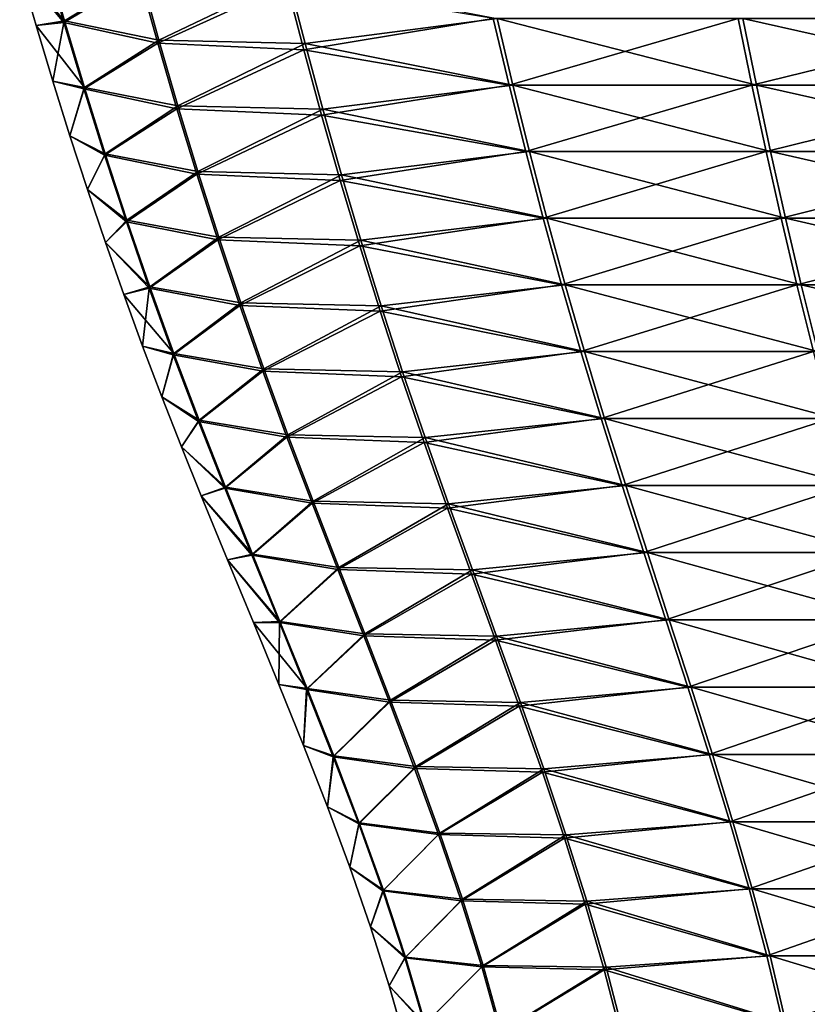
# Model space of a CAD drawing. Header units: millimetres. Extents: x -139 to 139, y -32 to 1264.
# Tile 150 of 256: x -17.99 to -11.57, y 632.64 to 640.67. Entities that reach past the tile are written whole.
import ezdxf

# ---------------------------------------------------------------- set-up
doc = ezdxf.new("R2010")
doc.units = ezdxf.units.MM
doc.header["$LTSCALE"] = 26.699852
doc.layers.add('276', color=7, linetype='CONTINUOUS')
doc.layers.add('277', color=7, linetype='CONTINUOUS')

msp = doc.modelspace()

# ---------------------------------------------------------------- linework, layer by layer
at = {"layer": '276', "color": 7, "linetype": 'CONTINUOUS'}
for points in [[(-17.6292, 640.6555, -7.4418), (-17.9948, 641.0762, -4.5), (-17.7834, 641.1979, -7.4675), (-17.6292, 640.6555, -7.4418)], [(-17.6292, 640.6555, -7.4418), (-17.7834, 641.1979, -7.4675), (-17.0078, 641.0353, -10.3419), (-17.6292, 640.6555, -7.4418)], [(-17.8615, 640.6168, -4.5), (-17.9948, 641.0762, -4.5), (-17.6292, 640.6555, -7.4418), (-17.8615, 640.6168, -4.5)], [(-16.8597, 640.4994, -10.2911), (-17.6292, 640.6555, -7.4418), (-17.0078, 641.0353, -10.3419), (-16.8597, 640.4994, -10.2911)], [(-15.8053, 641.0049, -13.0601), (-16.8597, 640.4994, -10.2911), (-17.0078, 641.0353, -10.3419), (-15.8053, 641.0049, -13.0601)], [(-15.8053, 641.0049, -13.0601), (-15.6675, 640.4702, -12.9855), (-16.8597, 640.4994, -10.2911), (-15.8053, 641.0049, -13.0601)], [(-15.6675, 640.4702, -12.9855), (-15.8053, 641.0049, -13.0601), (-14.1035, 640.6754, -15.4884), (-15.6675, 640.4702, -12.9855)], [(-17.4677, 640.1137, -7.4149), (-17.8615, 640.6168, -4.5), (-17.6292, 640.6555, -7.4418), (-17.4677, 640.1137, -7.4149)], [(-17.725, 640.1647, -4.5), (-17.8615, 640.6168, -4.5), (-17.4677, 640.1137, -7.4149), (-17.725, 640.1647, -4.5)], [(-17.4677, 640.1137, -7.4149), (-17.6292, 640.6555, -7.4418), (-16.8597, 640.4994, -10.2911), (-17.4677, 640.1137, -7.4149)], [(-13.9744, 640.1328, -15.3878), (-15.6675, 640.4702, -12.9855), (-14.1035, 640.6754, -15.4884), (-13.9744, 640.1328, -15.3878)], [(-13.9744, 640.1328, -15.3878), (-14.1035, 640.6754, -15.4884), (-11.9895, 640.1328, -17.5414), (-13.9744, 640.1328, -15.3878)], [(-11.9895, 640.1328, -17.5414), (-14.1035, 640.6754, -15.4884), (-12.1003, 640.6754, -17.6619), (-11.9895, 640.1328, -17.5414)], [(-11.9895, 640.1328, -17.5414), (-12.1003, 640.6754, -17.6619), (-9.677, 640.1328, -19.3386), (-11.9895, 640.1328, -17.5414)], [(-9.677, 640.1328, -19.3386), (-12.1003, 640.6754, -17.6619), (-9.7664, 640.6754, -19.4756), (-9.677, 640.1328, -19.3386)], [(-16.7047, 639.964, -10.2378), (-17.4677, 640.1137, -7.4149), (-16.8597, 640.4994, -10.2911), (-16.7047, 639.964, -10.2378)], [(-15.6675, 640.4702, -12.9855), (-16.7047, 639.964, -10.2378), (-16.8597, 640.4994, -10.2911), (-15.6675, 640.4702, -12.9855)], [(-15.6675, 640.4702, -12.9855), (-15.5233, 639.9359, -12.9074), (-16.7047, 639.964, -10.2378), (-15.6675, 640.4702, -12.9855)], [(-15.5233, 639.9359, -12.9074), (-15.6675, 640.4702, -12.9855), (-13.9744, 640.1328, -15.3878), (-15.5233, 639.9359, -12.9074)], [(-17.5852, 639.7198, -4.5), (-17.725, 640.1647, -4.5), (-17.4677, 640.1137, -7.4149), (-17.5852, 639.7198, -4.5)], [(-13.839, 639.5905, -15.2824), (-15.5233, 639.9359, -12.9074), (-13.9744, 640.1328, -15.3878), (-13.839, 639.5905, -15.2824)], [(-13.839, 639.5905, -15.2824), (-13.9744, 640.1328, -15.3878), (-11.8734, 639.5905, -17.4151), (-13.839, 639.5905, -15.2824)], [(-11.8734, 639.5905, -17.4151), (-13.9744, 640.1328, -15.3878), (-11.9895, 640.1328, -17.5414), (-11.8734, 639.5905, -17.4151)], [(-11.8734, 639.5905, -17.4151), (-11.9895, 640.1328, -17.5414), (-9.5833, 639.5905, -19.1948), (-11.8734, 639.5905, -17.4151)], [(-9.5833, 639.5905, -19.1948), (-11.9895, 640.1328, -17.5414), (-9.677, 640.1328, -19.3386), (-9.5833, 639.5905, -19.1948)], [(-17.2985, 639.5722, -7.3866), (-17.5852, 639.7198, -4.5), (-17.4677, 640.1137, -7.4149), (-17.2985, 639.5722, -7.3866)], [(-17.2985, 639.5722, -7.3866), (-17.4677, 640.1137, -7.4149), (-16.7047, 639.964, -10.2378), (-17.2985, 639.5722, -7.3866)], [(-16.5421, 639.4287, -10.182), (-17.2985, 639.5722, -7.3866), (-16.7047, 639.964, -10.2378), (-16.5421, 639.4287, -10.182)], [(-15.5233, 639.9359, -12.9074), (-16.5421, 639.4287, -10.182), (-16.7047, 639.964, -10.2378), (-15.5233, 639.9359, -12.9074)], [(-15.5233, 639.9359, -12.9074), (-15.3722, 639.4019, -12.8256), (-16.5421, 639.4287, -10.182), (-15.5233, 639.9359, -12.9074)], [(-15.3722, 639.4019, -12.8256), (-15.5233, 639.9359, -12.9074), (-13.839, 639.5905, -15.2824), (-15.3722, 639.4019, -12.8256)], [(-17.4422, 639.2819, -4.5), (-17.5852, 639.7198, -4.5), (-17.2985, 639.5722, -7.3866), (-17.4422, 639.2819, -4.5)], [(-17.1209, 639.0307, -7.357), (-17.4422, 639.2819, -4.5), (-17.2985, 639.5722, -7.3866), (-17.1209, 639.0307, -7.357)], [(-17.1209, 639.0307, -7.357), (-17.2985, 639.5722, -7.3866), (-16.5421, 639.4287, -10.182), (-17.1209, 639.0307, -7.357)], [(-13.697, 639.0482, -15.1717), (-15.3722, 639.4019, -12.8256), (-13.839, 639.5905, -15.2824), (-13.697, 639.0482, -15.1717)], [(-13.697, 639.0482, -15.1717), (-13.839, 639.5905, -15.2824), (-11.7516, 639.0482, -17.2826), (-13.697, 639.0482, -15.1717)], [(-11.7516, 639.0482, -17.2826), (-13.839, 639.5905, -15.2824), (-11.8734, 639.5905, -17.4151), (-11.7516, 639.0482, -17.2826)], [(-11.7516, 639.0482, -17.2826), (-11.8734, 639.5905, -17.4151), (-9.485, 639.0482, -19.044), (-11.7516, 639.0482, -17.2826)], [(-9.485, 639.0482, -19.044), (-11.8734, 639.5905, -17.4151), (-9.5833, 639.5905, -19.1948), (-9.485, 639.0482, -19.044)], [(-16.3717, 638.8933, -10.1234), (-17.1209, 639.0307, -7.357), (-16.5421, 639.4287, -10.182), (-16.3717, 638.8933, -10.1234)], [(-15.3722, 639.4019, -12.8256), (-16.3717, 638.8933, -10.1234), (-16.5421, 639.4287, -10.182), (-15.3722, 639.4019, -12.8256)], [(-15.3722, 639.4019, -12.8256), (-15.2137, 638.8676, -12.7397), (-16.3717, 638.8933, -10.1234), (-15.3722, 639.4019, -12.8256)], [(-15.2137, 638.8676, -12.7397), (-15.3722, 639.4019, -12.8256), (-13.697, 639.0482, -15.1717), (-15.2137, 638.8676, -12.7397)], [(-17.2958, 638.8505, -4.5), (-17.4422, 639.2819, -4.5), (-17.1209, 639.0307, -7.357), (-17.2958, 638.8505, -4.5)], [(-16.9344, 638.4886, -7.3259), (-17.2958, 638.8505, -4.5), (-17.1209, 639.0307, -7.357), (-16.9344, 638.4886, -7.3259)], [(-16.9344, 638.4886, -7.3259), (-17.1209, 639.0307, -7.357), (-16.3717, 638.8933, -10.1234), (-16.9344, 638.4886, -7.3259)], [(-13.5479, 638.5053, -15.0556), (-15.2137, 638.8676, -12.7397), (-13.697, 639.0482, -15.1717), (-13.5479, 638.5053, -15.0556)], [(-13.5479, 638.5053, -15.0556), (-13.697, 639.0482, -15.1717), (-11.6237, 638.5053, -17.1434), (-13.5479, 638.5053, -15.0556)], [(-11.6237, 638.5053, -17.1434), (-13.697, 639.0482, -15.1717), (-11.7516, 639.0482, -17.2826), (-11.6237, 638.5053, -17.1434)], [(-11.6237, 638.5053, -17.1434), (-11.7516, 639.0482, -17.2826), (-9.3817, 638.5053, -18.8857), (-11.6237, 638.5053, -17.1434)], [(-9.3817, 638.5053, -18.8857), (-11.7516, 639.0482, -17.2826), (-9.485, 639.0482, -19.044), (-9.3817, 638.5053, -18.8857)], [(-17.146, 638.4254, -4.5), (-17.2958, 638.8505, -4.5), (-16.9344, 638.4886, -7.3259), (-17.146, 638.4254, -4.5)], [(-16.1928, 638.3573, -10.062), (-16.9344, 638.4886, -7.3259), (-16.3717, 638.8933, -10.1234), (-16.1928, 638.3573, -10.062)], [(-15.2137, 638.8676, -12.7397), (-16.1928, 638.3573, -10.062), (-16.3717, 638.8933, -10.1234), (-15.2137, 638.8676, -12.7397)], [(-15.2137, 638.8676, -12.7397), (-15.0474, 638.3327, -12.6497), (-16.1928, 638.3573, -10.062), (-15.2137, 638.8676, -12.7397)], [(-15.0474, 638.3327, -12.6497), (-15.2137, 638.8676, -12.7397), (-13.5479, 638.5053, -15.0556), (-15.0474, 638.3327, -12.6497)], [(-16.7386, 637.9457, -7.2932), (-17.146, 638.4254, -4.5), (-16.9344, 638.4886, -7.3259), (-16.7386, 637.9457, -7.2932)], [(-16.7386, 637.9457, -7.2932), (-16.9344, 638.4886, -7.3259), (-16.1928, 638.3573, -10.062), (-16.7386, 637.9457, -7.2932)], [(-13.3913, 637.9617, -14.9336), (-15.0474, 638.3327, -12.6497), (-13.5479, 638.5053, -15.0556), (-13.3913, 637.9617, -14.9336)], [(-13.3913, 637.9617, -14.9336), (-13.5479, 638.5053, -15.0556), (-11.4893, 637.9617, -16.9973), (-13.3913, 637.9617, -14.9336)], [(-11.4893, 637.9617, -16.9973), (-13.5479, 638.5053, -15.0556), (-11.6237, 638.5053, -17.1434), (-11.4893, 637.9617, -16.9973)], [(-11.4893, 637.9617, -16.9973), (-11.6237, 638.5053, -17.1434), (-9.2733, 637.9617, -18.7195), (-11.4893, 637.9617, -16.9973)], [(-9.2733, 637.9617, -18.7195), (-11.6237, 638.5053, -17.1434), (-9.3817, 638.5053, -18.8857), (-9.2733, 637.9617, -18.7195)], [(-16.9927, 638.0063, -4.5), (-17.146, 638.4254, -4.5), (-16.7386, 637.9457, -7.2932), (-16.9927, 638.0063, -4.5)], [(-16.0051, 637.8204, -9.9975), (-16.7386, 637.9457, -7.2932), (-16.1928, 638.3573, -10.062), (-16.0051, 637.8204, -9.9975)], [(-15.0474, 638.3327, -12.6497), (-16.0051, 637.8204, -9.9975), (-16.1928, 638.3573, -10.062), (-15.0474, 638.3327, -12.6497)], [(-15.0474, 638.3327, -12.6497), (-14.8728, 637.797, -12.5551), (-16.0051, 637.8204, -9.9975), (-15.0474, 638.3327, -12.6497)], [(-14.8728, 637.797, -12.5551), (-15.0474, 638.3327, -12.6497), (-13.3913, 637.9617, -14.9336), (-14.8728, 637.797, -12.5551)], [(-16.836, 637.5929, -4.5), (-16.9927, 638.0063, -4.5), (-16.7386, 637.9457, -7.2932), (-16.836, 637.5929, -4.5)], [(-13.2268, 637.4168, -14.8054), (-14.8728, 637.797, -12.5551), (-13.3913, 637.9617, -14.9336), (-13.2268, 637.4168, -14.8054)], [(-13.2268, 637.4168, -14.8054), (-13.3913, 637.9617, -14.9336), (-11.3482, 637.4168, -16.8438), (-13.2268, 637.4168, -14.8054)], [(-11.3482, 637.4168, -16.8438), (-13.3913, 637.9617, -14.9336), (-11.4893, 637.9617, -16.9973), (-11.3482, 637.4168, -16.8438)], [(-16.533, 637.4016, -7.2589), (-16.836, 637.5929, -4.5), (-16.7386, 637.9457, -7.2932), (-16.533, 637.4016, -7.2589)], [(-16.533, 637.4016, -7.2589), (-16.7386, 637.9457, -7.2932), (-16.0051, 637.8204, -9.9975), (-16.533, 637.4016, -7.2589)], [(-15.808, 637.2823, -9.9298), (-16.533, 637.4016, -7.2589), (-16.0051, 637.8204, -9.9975), (-15.808, 637.2823, -9.9298)], [(-14.8728, 637.797, -12.5551), (-15.808, 637.2823, -9.9298), (-16.0051, 637.8204, -9.9975), (-14.8728, 637.797, -12.5551)], [(-14.8728, 637.797, -12.5551), (-14.6896, 637.2599, -12.4559), (-15.808, 637.2823, -9.9298), (-14.8728, 637.797, -12.5551)], [(-14.6896, 637.2599, -12.4559), (-14.8728, 637.797, -12.5551), (-13.2268, 637.4168, -14.8054), (-14.6896, 637.2599, -12.4559)], [(-16.676, 637.1851, -4.5), (-16.836, 637.5929, -4.5), (-16.533, 637.4016, -7.2589), (-16.676, 637.1851, -4.5)], [(-16.318, 636.8561, -7.223), (-16.676, 637.1851, -4.5), (-16.533, 637.4016, -7.2589), (-16.318, 636.8561, -7.223)], [(-16.318, 636.8561, -7.223), (-16.533, 637.4016, -7.2589), (-15.808, 637.2823, -9.9298), (-16.318, 636.8561, -7.223)], [(-13.0548, 636.8705, -14.6714), (-14.6896, 637.2599, -12.4559), (-13.2268, 637.4168, -14.8054), (-13.0548, 636.8705, -14.6714)], [(-13.0548, 636.8705, -14.6714), (-13.2268, 637.4168, -14.8054), (-11.2006, 636.8705, -16.6833), (-13.0548, 636.8705, -14.6714)], [(-11.2006, 636.8705, -16.6833), (-13.2268, 637.4168, -14.8054), (-11.3482, 637.4168, -16.8438), (-11.2006, 636.8705, -16.6833)], [(-15.6028, 636.7428, -9.8593), (-16.318, 636.8561, -7.223), (-15.808, 637.2823, -9.9298), (-15.6028, 636.7428, -9.8593)], [(-14.6896, 637.2599, -12.4559), (-15.6028, 636.7428, -9.8593), (-15.808, 637.2823, -9.9298), (-14.6896, 637.2599, -12.4559)], [(-14.6896, 637.2599, -12.4559), (-14.499, 636.7216, -12.3527), (-15.6028, 636.7428, -9.8593), (-14.6896, 637.2599, -12.4559)], [(-14.499, 636.7216, -12.3527), (-14.6896, 637.2599, -12.4559), (-13.0548, 636.8705, -14.6714), (-14.499, 636.7216, -12.3527)], [(-16.5149, 636.7854, -4.5), (-16.676, 637.1851, -4.5), (-16.318, 636.8561, -7.223), (-16.5149, 636.7854, -4.5)], [(-16.0971, 636.3095, -7.1861), (-16.5149, 636.7854, -4.5), (-16.318, 636.8561, -7.223), (-16.0971, 636.3095, -7.1861)], [(-16.0971, 636.3095, -7.1861), (-16.318, 636.8561, -7.223), (-15.6028, 636.7428, -9.8593), (-16.0971, 636.3095, -7.1861)], [(-12.878, 636.3232, -14.5336), (-14.499, 636.7216, -12.3527), (-13.0548, 636.8705, -14.6714), (-12.878, 636.3232, -14.5336)], [(-12.878, 636.3232, -14.5336), (-13.0548, 636.8705, -14.6714), (-11.0489, 636.3232, -16.5182), (-12.878, 636.3232, -14.5336)], [(-11.0489, 636.3232, -16.5182), (-13.0548, 636.8705, -14.6714), (-11.2006, 636.8705, -16.6833), (-11.0489, 636.3232, -16.5182)], [(-16.3008, 636.264, -4.5), (-16.5149, 636.7854, -4.5), (-16.0971, 636.3095, -7.1861), (-16.3008, 636.264, -4.5)], [(-15.3926, 636.2024, -9.7871), (-16.0971, 636.3095, -7.1861), (-15.6028, 636.7428, -9.8593), (-15.3926, 636.2024, -9.7871)], [(-14.499, 636.7216, -12.3527), (-15.3926, 636.2024, -9.7871), (-15.6028, 636.7428, -9.8593), (-14.499, 636.7216, -12.3527)], [(-14.499, 636.7216, -12.3527), (-14.3039, 636.1823, -12.247), (-15.3926, 636.2024, -9.7871), (-14.499, 636.7216, -12.3527)], [(-14.3039, 636.1823, -12.247), (-14.499, 636.7216, -12.3527), (-12.878, 636.3232, -14.5336), (-14.3039, 636.1823, -12.247)], [(-15.8737, 635.7622, -7.1489), (-16.3008, 636.264, -4.5), (-16.0971, 636.3095, -7.1861), (-15.8737, 635.7622, -7.1489)], [(-16.0894, 635.7531, -4.5), (-16.3008, 636.264, -4.5), (-15.8737, 635.7622, -7.1489), (-16.0894, 635.7531, -4.5)], [(-15.8737, 635.7622, -7.1489), (-16.0971, 636.3095, -7.1861), (-15.3926, 636.2024, -9.7871), (-15.8737, 635.7622, -7.1489)], [(-12.6991, 635.7751, -14.3942), (-14.3039, 636.1823, -12.247), (-12.878, 636.3232, -14.5336), (-12.6991, 635.7751, -14.3942)], [(-12.6991, 635.7751, -14.3942), (-12.878, 636.3232, -14.5336), (-10.8954, 635.7751, -16.3513), (-12.6991, 635.7751, -14.3942)], [(-10.8954, 635.7751, -16.3513), (-12.878, 636.3232, -14.5336), (-11.0489, 636.3232, -16.5182), (-10.8954, 635.7751, -16.3513)], [(-15.1809, 635.6613, -9.7144), (-15.8737, 635.7622, -7.1489), (-15.3926, 636.2024, -9.7871), (-15.1809, 635.6613, -9.7144)], [(-14.3039, 636.1823, -12.247), (-15.1809, 635.6613, -9.7144), (-15.3926, 636.2024, -9.7871), (-14.3039, 636.1823, -12.247)], [(-14.3039, 636.1823, -12.247), (-14.1075, 635.6424, -12.1406), (-15.1809, 635.6613, -9.7144), (-14.3039, 636.1823, -12.247)], [(-14.1075, 635.6424, -12.1406), (-14.3039, 636.1823, -12.247), (-12.6991, 635.7751, -14.3942), (-14.1075, 635.6424, -12.1406)], [(-15.6517, 635.2146, -7.1118), (-16.0894, 635.7531, -4.5), (-15.8737, 635.7622, -7.1489), (-15.6517, 635.2146, -7.1118)], [(-15.8823, 635.2493, -4.5), (-16.0894, 635.7531, -4.5), (-15.6517, 635.2146, -7.1118), (-15.8823, 635.2493, -4.5)], [(-15.6517, 635.2146, -7.1118), (-15.8737, 635.7622, -7.1489), (-15.1809, 635.6613, -9.7144), (-15.6517, 635.2146, -7.1118)], [(-12.5212, 635.2266, -14.2556), (-14.1075, 635.6424, -12.1406), (-12.6991, 635.7751, -14.3942), (-12.5212, 635.2266, -14.2556)], [(-12.5212, 635.2266, -14.2556), (-12.6991, 635.7751, -14.3942), (-10.7428, 635.2266, -16.1853), (-12.5212, 635.2266, -14.2556)], [(-10.7428, 635.2266, -16.1853), (-12.6991, 635.7751, -14.3942), (-10.8954, 635.7751, -16.3513), (-10.7428, 635.2266, -16.1853)], [(-14.9711, 635.1199, -9.6423), (-15.6517, 635.2146, -7.1118), (-15.1809, 635.6613, -9.7144), (-14.9711, 635.1199, -9.6423)], [(-14.1075, 635.6424, -12.1406), (-14.9711, 635.1199, -9.6423), (-15.1809, 635.6613, -9.7144), (-14.1075, 635.6424, -12.1406)], [(-14.1075, 635.6424, -12.1406), (-13.9129, 635.1022, -12.0353), (-14.9711, 635.1199, -9.6423), (-14.1075, 635.6424, -12.1406)], [(-13.9129, 635.1022, -12.0353), (-14.1075, 635.6424, -12.1406), (-12.5212, 635.2266, -14.2556), (-13.9129, 635.1022, -12.0353)], [(-15.6808, 634.7496, -4.5), (-15.8823, 635.2493, -4.5), (-15.6517, 635.2146, -7.1118), (-15.6808, 634.7496, -4.5)], [(-12.3472, 634.6781, -14.1201), (-13.9129, 635.1022, -12.0353), (-12.5212, 635.2266, -14.2556), (-12.3472, 634.6781, -14.1201)], [(-12.3472, 634.6781, -14.1201), (-12.5212, 635.2266, -14.2556), (-10.5935, 634.6781, -16.0229), (-12.3472, 634.6781, -14.1201)], [(-10.5935, 634.6781, -16.0229), (-12.5212, 635.2266, -14.2556), (-10.7428, 635.2266, -16.1853), (-10.5935, 634.6781, -16.0229)], [(-15.4346, 634.6669, -7.0756), (-15.6808, 634.7496, -4.5), (-15.6517, 635.2146, -7.1118), (-15.4346, 634.6669, -7.0756)], [(-15.4346, 634.6669, -7.0756), (-15.6517, 635.2146, -7.1118), (-14.9711, 635.1199, -9.6423), (-15.4346, 634.6669, -7.0756)], [(-14.7664, 634.5785, -9.572), (-15.4346, 634.6669, -7.0756), (-14.9711, 635.1199, -9.6423), (-14.7664, 634.5785, -9.572)], [(-13.9129, 635.1022, -12.0353), (-14.7664, 634.5785, -9.572), (-14.9711, 635.1199, -9.6423), (-13.9129, 635.1022, -12.0353)], [(-13.9129, 635.1022, -12.0353), (-13.7233, 634.562, -11.9325), (-14.7664, 634.5785, -9.572), (-13.9129, 635.1022, -12.0353)], [(-13.7233, 634.562, -11.9325), (-13.9129, 635.1022, -12.0353), (-12.3472, 634.6781, -14.1201), (-13.7233, 634.562, -11.9325)], [(-15.4867, 634.2516, -4.5), (-15.6808, 634.7496, -4.5), (-15.4346, 634.6669, -7.0756), (-15.4867, 634.2516, -4.5)], [(-15.2261, 634.1195, -7.0408), (-15.4867, 634.2516, -4.5), (-15.4346, 634.6669, -7.0756), (-15.2261, 634.1195, -7.0408)], [(-15.2261, 634.1195, -7.0408), (-15.4346, 634.6669, -7.0756), (-14.7664, 634.5785, -9.572), (-15.2261, 634.1195, -7.0408)], [(-12.18, 634.13, -13.9898), (-13.7233, 634.562, -11.9325), (-12.3472, 634.6781, -14.1201), (-12.18, 634.13, -13.9898)], [(-12.18, 634.13, -13.9898), (-12.3472, 634.6781, -14.1201), (-10.4501, 634.13, -15.8669), (-12.18, 634.13, -13.9898)], [(-10.4501, 634.13, -15.8669), (-12.3472, 634.6781, -14.1201), (-10.5935, 634.6781, -16.0229), (-10.4501, 634.13, -15.8669)], [(-14.5703, 634.0376, -9.5047), (-15.2261, 634.1195, -7.0408), (-14.7664, 634.5785, -9.572), (-14.5703, 634.0376, -9.5047)], [(-13.7233, 634.562, -11.9325), (-14.5703, 634.0376, -9.5047), (-14.7664, 634.5785, -9.572), (-13.7233, 634.562, -11.9325)], [(-13.7233, 634.562, -11.9325), (-13.5416, 634.0222, -11.8342), (-14.5703, 634.0376, -9.5047), (-13.7233, 634.562, -11.9325)], [(-13.5416, 634.0222, -11.8342), (-13.7233, 634.562, -11.9325), (-12.18, 634.13, -13.9898), (-13.5416, 634.0222, -11.8342)], [(-15.3039, 633.7594, -4.5), (-15.4867, 634.2516, -4.5), (-15.2261, 634.1195, -7.0408), (-15.3039, 633.7594, -4.5)], [(-15.0297, 633.5729, -7.008), (-15.3039, 633.7594, -4.5), (-15.2261, 634.1195, -7.0408), (-15.0297, 633.5729, -7.008)], [(-15.0297, 633.5729, -7.008), (-15.2261, 634.1195, -7.0408), (-14.5703, 634.0376, -9.5047), (-15.0297, 633.5729, -7.008)], [(-12.0226, 633.5825, -13.8671), (-13.5416, 634.0222, -11.8342), (-12.18, 634.13, -13.9898), (-12.0226, 633.5825, -13.8671)], [(-12.0226, 633.5825, -13.8671), (-12.18, 634.13, -13.9898), (-10.315, 633.5825, -15.72), (-12.0226, 633.5825, -13.8671)], [(-10.315, 633.5825, -15.72), (-12.18, 634.13, -13.9898), (-10.4501, 634.13, -15.8669), (-10.315, 633.5825, -15.72)], [(-14.3862, 633.4974, -9.4415), (-15.0297, 633.5729, -7.008), (-14.5703, 634.0376, -9.5047), (-14.3862, 633.4974, -9.4415)], [(-13.5416, 634.0222, -11.8342), (-14.3862, 633.4974, -9.4415), (-14.5703, 634.0376, -9.5047), (-13.5416, 634.0222, -11.8342)], [(-13.5416, 634.0222, -11.8342), (-13.3712, 633.4832, -11.7418), (-14.3862, 633.4974, -9.4415), (-13.5416, 634.0222, -11.8342)], [(-13.3712, 633.4832, -11.7418), (-13.5416, 634.0222, -11.8342), (-12.0226, 633.5825, -13.8671), (-13.3712, 633.4832, -11.7418)], [(-15.1349, 633.2732, -4.5), (-15.3039, 633.7594, -4.5), (-15.0297, 633.5729, -7.008), (-15.1349, 633.2732, -4.5)], [(-14.8493, 633.0273, -6.9779), (-15.1349, 633.2732, -4.5), (-15.0297, 633.5729, -7.008), (-14.8493, 633.0273, -6.9779)], [(-14.8493, 633.0273, -6.9779), (-15.0297, 633.5729, -7.008), (-14.3862, 633.4974, -9.4415), (-14.8493, 633.0273, -6.9779)], [(-11.8778, 633.0361, -13.7543), (-13.3712, 633.4832, -11.7418), (-12.0226, 633.5825, -13.8671), (-11.8778, 633.0361, -13.7543)], [(-11.8778, 633.0361, -13.7543), (-12.0226, 633.5825, -13.8671), (-10.1908, 633.0361, -15.5848), (-11.8778, 633.0361, -13.7543)], [(-10.1908, 633.0361, -15.5848), (-12.0226, 633.5825, -13.8671), (-10.315, 633.5825, -15.72), (-10.1908, 633.0361, -15.5848)], [(-14.2174, 632.9582, -9.3835), (-14.8493, 633.0273, -6.9779), (-14.3862, 633.4974, -9.4415), (-14.2174, 632.9582, -9.3835)], [(-13.3712, 633.4832, -11.7418), (-14.2174, 632.9582, -9.3835), (-14.3862, 633.4974, -9.4415), (-13.3712, 633.4832, -11.7418)], [(-13.3712, 633.4832, -11.7418), (-13.215, 632.9453, -11.6572), (-14.2174, 632.9582, -9.3835), (-13.3712, 633.4832, -11.7418)], [(-13.215, 632.9453, -11.6572), (-13.3712, 633.4832, -11.7418), (-11.8778, 633.0361, -13.7543), (-13.215, 632.9453, -11.6572)], [(-14.9817, 632.7928, -4.5), (-15.1349, 633.2732, -4.5), (-14.8493, 633.0273, -6.9779), (-14.9817, 632.7928, -4.5)], [(-14.6883, 632.4831, -6.951), (-14.9817, 632.7928, -4.5), (-14.8493, 633.0273, -6.9779), (-14.6883, 632.4831, -6.951)], [(-14.6883, 632.4831, -6.951), (-14.8493, 633.0273, -6.9779), (-14.2174, 632.9582, -9.3835), (-14.6883, 632.4831, -6.951)], [(-11.7486, 632.4911, -13.6537), (-13.215, 632.9453, -11.6572), (-11.8778, 633.0361, -13.7543), (-11.7486, 632.4911, -13.6537)], [(-11.7486, 632.4911, -13.6537), (-11.8778, 633.0361, -13.7543), (-10.0799, 632.4911, -15.4643), (-11.7486, 632.4911, -13.6537)], [(-10.0799, 632.4911, -15.4643), (-11.8778, 633.0361, -13.7543), (-10.1908, 633.0361, -15.5848), (-10.0799, 632.4911, -15.4643)], [(-14.0673, 632.4206, -9.3319), (-14.6883, 632.4831, -6.951), (-14.2174, 632.9582, -9.3835), (-14.0673, 632.4206, -9.3319)], [(-13.215, 632.9453, -11.6572), (-14.0673, 632.4206, -9.3319), (-14.2174, 632.9582, -9.3835), (-13.215, 632.9453, -11.6572)], [(-13.215, 632.9453, -11.6572), (-13.0762, 632.4088, -11.5821), (-14.0673, 632.4206, -9.3319), (-13.215, 632.9453, -11.6572)], [(-13.0762, 632.4088, -11.5821), (-13.215, 632.9453, -11.6572), (-11.7486, 632.4911, -13.6537), (-13.0762, 632.4088, -11.5821)], [(-14.8462, 632.3177, -4.5), (-14.9817, 632.7928, -4.5), (-14.6883, 632.4831, -6.951), (-14.8462, 632.3177, -4.5)]]:
    msp.add_3dface(points, dxfattribs=at)
at = {"layer": '277', "color": 7, "linetype": 'CONTINUOUS'}
for points in [[(-17.788, 641.1847, -1.5831), (-17.9948, 641.0762, -4.5), (-17.6337, 640.6428, -1.6084), (-17.788, 641.1847, -1.5831)], [(-17.788, 641.1847, -1.5831), (-17.6337, 640.6428, -1.6084), (-17.0171, 641.0092, 1.2917), (-17.788, 641.1847, -1.5831)], [(-17.9948, 641.0762, -4.5), (-17.8615, 640.6168, -4.5), (-17.6337, 640.6428, -1.6084), (-17.9948, 641.0762, -4.5)], [(-17.0171, 641.0092, 1.2917), (-17.6337, 640.6428, -1.6084), (-16.8688, 640.4743, 1.2412), (-17.0171, 641.0092, 1.2917)], [(-17.0171, 641.0092, 1.2917), (-16.8688, 640.4743, 1.2412), (-15.8157, 640.9514, 4.0084), (-17.0171, 641.0092, 1.2917)], [(-15.8157, 640.9514, 4.0084), (-16.8688, 640.4743, 1.2412), (-15.6777, 640.4188, 3.9341), (-15.8157, 640.9514, 4.0084)], [(-15.8157, 640.9514, 4.0084), (-15.6777, 640.4188, 3.9341), (-14.1343, 640.6754, 6.4487), (-15.8157, 640.9514, 4.0084)], [(-17.8615, 640.6168, -4.5), (-17.725, 640.1647, -4.5), (-17.6337, 640.6428, -1.6084), (-17.8615, 640.6168, -4.5)], [(-17.6337, 640.6428, -1.6084), (-17.725, 640.1647, -4.5), (-17.4722, 640.1016, -1.6349), (-17.6337, 640.6428, -1.6084)], [(-17.6337, 640.6428, -1.6084), (-17.4722, 640.1016, -1.6349), (-16.8688, 640.4743, 1.2412), (-17.6337, 640.6428, -1.6084)], [(-14.1343, 640.6754, 6.4487), (-15.6777, 640.4188, 3.9341), (-14.0049, 640.1328, 6.3485), (-14.1343, 640.6754, 6.4487)], [(-14.1343, 640.6754, 6.4487), (-14.0049, 640.1328, 6.3485), (-12.1373, 640.6754, 8.6278), (-14.1343, 640.6754, 6.4487)], [(-12.1373, 640.6754, 8.6278), (-14.0049, 640.1328, 6.3485), (-12.0261, 640.1328, 8.5077), (-12.1373, 640.6754, 8.6278)], [(-12.1373, 640.6754, 8.6278), (-12.0261, 640.1328, 8.5077), (-9.8085, 640.6754, 10.4481), (-12.1373, 640.6754, 8.6278)], [(-9.8085, 640.6754, 10.4481), (-12.0261, 640.1328, 8.5077), (-9.7187, 640.1328, 10.3113), (-9.8085, 640.6754, 10.4481)], [(-16.8688, 640.4743, 1.2412), (-17.4722, 640.1016, -1.6349), (-16.7136, 639.9399, 1.1884), (-16.8688, 640.4743, 1.2412)], [(-16.8688, 640.4743, 1.2412), (-16.7136, 639.9399, 1.1884), (-15.6777, 640.4188, 3.9341), (-16.8688, 640.4743, 1.2412)], [(-15.6777, 640.4188, 3.9341), (-16.7136, 639.9399, 1.1884), (-15.5332, 639.8866, 3.8564), (-15.6777, 640.4188, 3.9341)], [(-15.6777, 640.4188, 3.9341), (-15.5332, 639.8866, 3.8564), (-14.0049, 640.1328, 6.3485), (-15.6777, 640.4188, 3.9341)], [(-17.725, 640.1647, -4.5), (-17.5852, 639.7198, -4.5), (-17.4722, 640.1016, -1.6349), (-17.725, 640.1647, -4.5)], [(-14.0049, 640.1328, 6.3485), (-15.5332, 639.8866, 3.8564), (-13.8693, 639.5905, 6.2434), (-14.0049, 640.1328, 6.3485)], [(-14.0049, 640.1328, 6.3485), (-13.8693, 639.5905, 6.2434), (-12.0261, 640.1328, 8.5077), (-14.0049, 640.1328, 6.3485)], [(-12.0261, 640.1328, 8.5077), (-13.8693, 639.5905, 6.2434), (-11.9097, 639.5905, 8.3817), (-12.0261, 640.1328, 8.5077)], [(-12.0261, 640.1328, 8.5077), (-11.9097, 639.5905, 8.3817), (-9.7187, 640.1328, 10.3113), (-12.0261, 640.1328, 8.5077)], [(-9.7187, 640.1328, 10.3113), (-11.9097, 639.5905, 8.3817), (-9.6246, 639.5905, 10.1678), (-9.7187, 640.1328, 10.3113)], [(-17.4722, 640.1016, -1.6349), (-17.5852, 639.7198, -4.5), (-17.3028, 639.5606, -1.6626), (-17.4722, 640.1016, -1.6349)], [(-17.4722, 640.1016, -1.6349), (-17.3028, 639.5606, -1.6626), (-16.7136, 639.9399, 1.1884), (-17.4722, 640.1016, -1.6349)], [(-16.7136, 639.9399, 1.1884), (-17.3028, 639.5606, -1.6626), (-16.5509, 639.4056, 1.133), (-16.7136, 639.9399, 1.1884)], [(-16.7136, 639.9399, 1.1884), (-16.5509, 639.4056, 1.133), (-15.5332, 639.8866, 3.8564), (-16.7136, 639.9399, 1.1884)], [(-15.5332, 639.8866, 3.8564), (-16.5509, 639.4056, 1.133), (-15.3818, 639.3546, 3.7749), (-15.5332, 639.8866, 3.8564)], [(-15.5332, 639.8866, 3.8564), (-15.3818, 639.3546, 3.7749), (-13.8693, 639.5905, 6.2434), (-15.5332, 639.8866, 3.8564)], [(-17.5852, 639.7198, -4.5), (-17.4422, 639.2819, -4.5), (-17.3028, 639.5606, -1.6626), (-17.5852, 639.7198, -4.5)], [(-17.3028, 639.5606, -1.6626), (-17.4422, 639.2819, -4.5), (-17.1251, 639.0195, -1.6918), (-17.3028, 639.5606, -1.6626)], [(-17.3028, 639.5606, -1.6626), (-17.1251, 639.0195, -1.6918), (-16.5509, 639.4056, 1.133), (-17.3028, 639.5606, -1.6626)], [(-13.8693, 639.5905, 6.2434), (-15.3818, 639.3546, 3.7749), (-13.7269, 639.0482, 6.1332), (-13.8693, 639.5905, 6.2434)], [(-13.8693, 639.5905, 6.2434), (-13.7269, 639.0482, 6.1332), (-11.9097, 639.5905, 8.3817), (-13.8693, 639.5905, 6.2434)], [(-11.9097, 639.5905, 8.3817), (-13.7269, 639.0482, 6.1332), (-11.7875, 639.0482, 8.2495), (-11.9097, 639.5905, 8.3817)], [(-11.9097, 639.5905, 8.3817), (-11.7875, 639.0482, 8.2495), (-9.6246, 639.5905, 10.1678), (-11.9097, 639.5905, 8.3817)], [(-9.6246, 639.5905, 10.1678), (-11.7875, 639.0482, 8.2495), (-9.5258, 639.0482, 10.0173), (-9.6246, 639.5905, 10.1678)], [(-16.5509, 639.4056, 1.133), (-17.1251, 639.0195, -1.6918), (-16.3802, 638.8712, 1.0749), (-16.5509, 639.4056, 1.133)], [(-16.5509, 639.4056, 1.133), (-16.3802, 638.8712, 1.0749), (-15.3818, 639.3546, 3.7749), (-16.5509, 639.4056, 1.133)], [(-15.3818, 639.3546, 3.7749), (-16.3802, 638.8712, 1.0749), (-15.223, 638.8223, 3.6895), (-15.3818, 639.3546, 3.7749)], [(-15.3818, 639.3546, 3.7749), (-15.223, 638.8223, 3.6895), (-13.7269, 639.0482, 6.1332), (-15.3818, 639.3546, 3.7749)], [(-17.4422, 639.2819, -4.5), (-17.2958, 638.8505, -4.5), (-17.1251, 639.0195, -1.6918), (-17.4422, 639.2819, -4.5)], [(-17.1251, 639.0195, -1.6918), (-17.2958, 638.8505, -4.5), (-16.9386, 638.478, -1.7224), (-17.1251, 639.0195, -1.6918)], [(-17.1251, 639.0195, -1.6918), (-16.9386, 638.478, -1.7224), (-16.3802, 638.8712, 1.0749), (-17.1251, 639.0195, -1.6918)], [(-13.7269, 639.0482, 6.1332), (-15.223, 638.8223, 3.6895), (-13.5775, 638.5053, 6.0174), (-13.7269, 639.0482, 6.1332)], [(-13.7269, 639.0482, 6.1332), (-13.5775, 638.5053, 6.0174), (-11.7875, 639.0482, 8.2495), (-13.7269, 639.0482, 6.1332)], [(-11.7875, 639.0482, 8.2495), (-13.5775, 638.5053, 6.0174), (-11.6592, 638.5053, 8.1107), (-11.7875, 639.0482, 8.2495)], [(-11.7875, 639.0482, 8.2495), (-11.6592, 638.5053, 8.1107), (-9.5258, 639.0482, 10.0173), (-11.7875, 639.0482, 8.2495)], [(-9.5258, 639.0482, 10.0173), (-11.6592, 638.5053, 8.1107), (-9.4221, 638.5053, 9.8593), (-9.5258, 639.0482, 10.0173)], [(-17.2958, 638.8505, -4.5), (-17.146, 638.4254, -4.5), (-16.9386, 638.478, -1.7224), (-17.2958, 638.8505, -4.5)], [(-16.3802, 638.8712, 1.0749), (-16.9386, 638.478, -1.7224), (-16.2012, 638.3362, 1.014), (-16.3802, 638.8712, 1.0749)], [(-16.3802, 638.8712, 1.0749), (-16.2012, 638.3362, 1.014), (-15.223, 638.8223, 3.6895), (-16.3802, 638.8712, 1.0749)], [(-15.223, 638.8223, 3.6895), (-16.2012, 638.3362, 1.014), (-15.0564, 638.2895, 3.5999), (-15.223, 638.8223, 3.6895)], [(-15.223, 638.8223, 3.6895), (-15.0564, 638.2895, 3.5999), (-13.5775, 638.5053, 6.0174), (-15.223, 638.8223, 3.6895)], [(-17.146, 638.4254, -4.5), (-16.9927, 638.0063, -4.5), (-16.9386, 638.478, -1.7224), (-17.146, 638.4254, -4.5)], [(-16.9386, 638.478, -1.7224), (-16.9927, 638.0063, -4.5), (-16.7427, 637.9355, -1.7545), (-16.9386, 638.478, -1.7224)], [(-16.9386, 638.478, -1.7224), (-16.7427, 637.9355, -1.7545), (-16.2012, 638.3362, 1.014), (-16.9386, 638.478, -1.7224)], [(-13.5775, 638.5053, 6.0174), (-15.0564, 638.2895, 3.5999), (-13.4206, 637.9617, 5.8959), (-13.5775, 638.5053, 6.0174)], [(-13.5775, 638.5053, 6.0174), (-13.4206, 637.9617, 5.8959), (-11.6592, 638.5053, 8.1107), (-13.5775, 638.5053, 6.0174)], [(-11.6592, 638.5053, 8.1107), (-13.4206, 637.9617, 5.8959), (-11.5244, 637.9617, 7.965), (-11.6592, 638.5053, 8.1107)], [(-11.6592, 638.5053, 8.1107), (-11.5244, 637.9617, 7.965), (-9.4221, 638.5053, 9.8593), (-11.6592, 638.5053, 8.1107)], [(-16.2012, 638.3362, 1.014), (-16.7427, 637.9355, -1.7545), (-16.0133, 637.8003, 0.95), (-16.2012, 638.3362, 1.014)], [(-16.2012, 638.3362, 1.014), (-16.0133, 637.8003, 0.95), (-15.0564, 638.2895, 3.5999), (-16.2012, 638.3362, 1.014)], [(-15.0564, 638.2895, 3.5999), (-16.0133, 637.8003, 0.95), (-14.8816, 637.7557, 3.5059), (-15.0564, 638.2895, 3.5999)], [(-15.0564, 638.2895, 3.5999), (-14.8816, 637.7557, 3.5059), (-13.4206, 637.9617, 5.8959), (-15.0564, 638.2895, 3.5999)], [(-16.9927, 638.0063, -4.5), (-16.836, 637.5929, -4.5), (-16.7427, 637.9355, -1.7545), (-16.9927, 638.0063, -4.5)], [(-13.4206, 637.9617, 5.8959), (-14.8816, 637.7557, 3.5059), (-13.2557, 637.4168, 5.7682), (-13.4206, 637.9617, 5.8959)], [(-13.4206, 637.9617, 5.8959), (-13.2557, 637.4168, 5.7682), (-11.5244, 637.9617, 7.965), (-13.4206, 637.9617, 5.8959)], [(-11.5244, 637.9617, 7.965), (-13.2557, 637.4168, 5.7682), (-11.3828, 637.4168, 7.8118), (-11.5244, 637.9617, 7.965)], [(-16.7427, 637.9355, -1.7545), (-16.836, 637.5929, -4.5), (-16.5369, 637.3919, -1.7882), (-16.7427, 637.9355, -1.7545)], [(-16.7427, 637.9355, -1.7545), (-16.5369, 637.3919, -1.7882), (-16.0133, 637.8003, 0.95), (-16.7427, 637.9355, -1.7545)], [(-16.0133, 637.8003, 0.95), (-16.5369, 637.3919, -1.7882), (-15.816, 637.2631, 0.8829), (-16.0133, 637.8003, 0.95)], [(-16.0133, 637.8003, 0.95), (-15.816, 637.2631, 0.8829), (-14.8816, 637.7557, 3.5059), (-16.0133, 637.8003, 0.95)], [(-14.8816, 637.7557, 3.5059), (-15.816, 637.2631, 0.8829), (-14.6982, 637.2206, 3.4072), (-14.8816, 637.7557, 3.5059)], [(-14.8816, 637.7557, 3.5059), (-14.6982, 637.2206, 3.4072), (-13.2557, 637.4168, 5.7682), (-14.8816, 637.7557, 3.5059)], [(-16.836, 637.5929, -4.5), (-16.676, 637.1851, -4.5), (-16.5369, 637.3919, -1.7882), (-16.836, 637.5929, -4.5)], [(-16.5369, 637.3919, -1.7882), (-16.676, 637.1851, -4.5), (-16.3219, 636.8469, -1.8235), (-16.5369, 637.3919, -1.7882)], [(-16.5369, 637.3919, -1.7882), (-16.3219, 636.8469, -1.8235), (-15.816, 637.2631, 0.8829), (-16.5369, 637.3919, -1.7882)], [(-13.2557, 637.4168, 5.7682), (-14.6982, 637.2206, 3.4072), (-13.0834, 636.8705, 5.6347), (-13.2557, 637.4168, 5.7682)], [(-13.2557, 637.4168, 5.7682), (-13.0834, 636.8705, 5.6347), (-11.3828, 637.4168, 7.8118), (-13.2557, 637.4168, 5.7682)], [(-11.3828, 637.4168, 7.8118), (-13.0834, 636.8705, 5.6347), (-11.2348, 636.8705, 7.6517), (-11.3828, 637.4168, 7.8118)], [(-15.816, 637.2631, 0.8829), (-16.3219, 636.8469, -1.8235), (-15.6108, 636.7246, 0.8131), (-15.816, 637.2631, 0.8829)], [(-15.816, 637.2631, 0.8829), (-15.6108, 636.7246, 0.8131), (-14.6982, 637.2206, 3.4072), (-15.816, 637.2631, 0.8829)], [(-16.676, 637.1851, -4.5), (-16.5149, 636.7854, -4.5), (-16.3219, 636.8469, -1.8235), (-16.676, 637.1851, -4.5)], [(-14.6982, 637.2206, 3.4072), (-15.6108, 636.7246, 0.8131), (-14.5076, 636.6843, 3.3046), (-14.6982, 637.2206, 3.4072)], [(-14.6982, 637.2206, 3.4072), (-14.5076, 636.6843, 3.3046), (-13.0834, 636.8705, 5.6347), (-14.6982, 637.2206, 3.4072)], [(-16.3219, 636.8469, -1.8235), (-16.5149, 636.7854, -4.5), (-16.101, 636.3008, -1.8597), (-16.3219, 636.8469, -1.8235)], [(-16.3219, 636.8469, -1.8235), (-16.101, 636.3008, -1.8597), (-15.6108, 636.7246, 0.8131), (-16.3219, 636.8469, -1.8235)], [(-13.0834, 636.8705, 5.6347), (-14.5076, 636.6843, 3.3046), (-12.9061, 636.3232, 5.4973), (-13.0834, 636.8705, 5.6347)], [(-13.0834, 636.8705, 5.6347), (-12.9061, 636.3232, 5.4973), (-11.2348, 636.8705, 7.6517), (-13.0834, 636.8705, 5.6347)], [(-11.2348, 636.8705, 7.6517), (-12.9061, 636.3232, 5.4973), (-11.0826, 636.3232, 7.4871), (-11.2348, 636.8705, 7.6517)], [(-16.5149, 636.7854, -4.5), (-16.3008, 636.264, -4.5), (-16.101, 636.3008, -1.8597), (-16.5149, 636.7854, -4.5)], [(-15.6108, 636.7246, 0.8131), (-16.101, 636.3008, -1.8597), (-15.4007, 636.1851, 0.7416), (-15.6108, 636.7246, 0.8131)], [(-15.6108, 636.7246, 0.8131), (-15.4007, 636.1851, 0.7416), (-14.5076, 636.6843, 3.3046), (-15.6108, 636.7246, 0.8131)], [(-14.5076, 636.6843, 3.3046), (-15.4007, 636.1851, 0.7416), (-14.3128, 636.147, 3.1998), (-14.5076, 636.6843, 3.3046)], [(-14.5076, 636.6843, 3.3046), (-14.3128, 636.147, 3.1998), (-12.9061, 636.3232, 5.4973), (-14.5076, 636.6843, 3.3046)], [(-16.101, 636.3008, -1.8597), (-16.3008, 636.264, -4.5), (-15.8778, 635.754, -1.8963), (-16.101, 636.3008, -1.8597)], [(-16.3008, 636.264, -4.5), (-16.0894, 635.7531, -4.5), (-15.8778, 635.754, -1.8963), (-16.3008, 636.264, -4.5)], [(-16.101, 636.3008, -1.8597), (-15.8778, 635.754, -1.8963), (-15.4007, 636.1851, 0.7416), (-16.101, 636.3008, -1.8597)], [(-12.9061, 636.3232, 5.4973), (-14.3128, 636.147, 3.1998), (-12.7269, 635.7751, 5.3585), (-12.9061, 636.3232, 5.4973)], [(-12.9061, 636.3232, 5.4973), (-12.7269, 635.7751, 5.3585), (-11.0826, 636.3232, 7.4871), (-12.9061, 636.3232, 5.4973)], [(-11.0826, 636.3232, 7.4871), (-12.7269, 635.7751, 5.3585), (-10.9287, 635.7751, 7.3206), (-11.0826, 636.3232, 7.4871)], [(-15.4007, 636.1851, 0.7416), (-15.8778, 635.754, -1.8963), (-15.1892, 635.645, 0.6696), (-15.4007, 636.1851, 0.7416)], [(-15.4007, 636.1851, 0.7416), (-15.1892, 635.645, 0.6696), (-14.3128, 636.147, 3.1998), (-15.4007, 636.1851, 0.7416)], [(-14.3128, 636.147, 3.1998), (-15.1892, 635.645, 0.6696), (-14.1168, 635.6091, 3.0945), (-14.3128, 636.147, 3.1998)], [(-14.3128, 636.147, 3.1998), (-14.1168, 635.6091, 3.0945), (-12.7269, 635.7751, 5.3585), (-14.3128, 636.147, 3.1998)], [(-16.0894, 635.7531, -4.5), (-15.8823, 635.2493, -4.5), (-15.8778, 635.754, -1.8963), (-16.0894, 635.7531, -4.5)], [(-15.8778, 635.754, -1.8963), (-15.8823, 635.2493, -4.5), (-15.6559, 635.2069, -1.9327), (-15.8778, 635.754, -1.8963)], [(-15.8778, 635.754, -1.8963), (-15.6559, 635.2069, -1.9327), (-15.1892, 635.645, 0.6696), (-15.8778, 635.754, -1.8963)], [(-12.7269, 635.7751, 5.3585), (-14.1168, 635.6091, 3.0945), (-12.5486, 635.2266, 5.2204), (-12.7269, 635.7751, 5.3585)], [(-12.7269, 635.7751, 5.3585), (-12.5486, 635.2266, 5.2204), (-10.9287, 635.7751, 7.3206), (-12.7269, 635.7751, 5.3585)], [(-10.9287, 635.7751, 7.3206), (-12.5486, 635.2266, 5.2204), (-10.7756, 635.2266, 7.155), (-10.9287, 635.7751, 7.3206)], [(-15.1892, 635.645, 0.6696), (-15.6559, 635.2069, -1.9327), (-14.9796, 635.1046, 0.5983), (-15.1892, 635.645, 0.6696)], [(-15.1892, 635.645, 0.6696), (-14.9796, 635.1046, 0.5983), (-14.1168, 635.6091, 3.0945), (-15.1892, 635.645, 0.6696)], [(-14.1168, 635.6091, 3.0945), (-14.9796, 635.1046, 0.5983), (-13.9229, 635.071, 2.9901), (-14.1168, 635.6091, 3.0945)], [(-14.1168, 635.6091, 3.0945), (-13.9229, 635.071, 2.9901), (-12.5486, 635.2266, 5.2204), (-14.1168, 635.6091, 3.0945)], [(-15.8823, 635.2493, -4.5), (-15.6808, 634.7496, -4.5), (-15.6559, 635.2069, -1.9327), (-15.8823, 635.2493, -4.5)], [(-12.5486, 635.2266, 5.2204), (-13.9229, 635.071, 2.9901), (-12.3742, 634.6781, 5.0853), (-12.5486, 635.2266, 5.2204)], [(-12.5486, 635.2266, 5.2204), (-12.3742, 634.6781, 5.0853), (-10.7756, 635.2266, 7.155), (-12.5486, 635.2266, 5.2204)], [(-10.7756, 635.2266, 7.155), (-12.3742, 634.6781, 5.0853), (-10.6259, 634.6781, 6.9931), (-10.7756, 635.2266, 7.155)], [(-15.6559, 635.2069, -1.9327), (-15.6808, 634.7496, -4.5), (-15.439, 634.6597, -1.9683), (-15.6559, 635.2069, -1.9327)], [(-15.6559, 635.2069, -1.9327), (-15.439, 634.6597, -1.9683), (-14.9796, 635.1046, 0.5983), (-15.6559, 635.2069, -1.9327)], [(-14.9796, 635.1046, 0.5983), (-15.439, 634.6597, -1.9683), (-14.7753, 634.5643, 0.5287), (-14.9796, 635.1046, 0.5983)], [(-14.9796, 635.1046, 0.5983), (-14.7753, 634.5643, 0.5287), (-13.9229, 635.071, 2.9901), (-14.9796, 635.1046, 0.5983)], [(-13.9229, 635.071, 2.9901), (-14.7753, 634.5643, 0.5287), (-13.7341, 634.5329, 2.8885), (-13.9229, 635.071, 2.9901)], [(-13.9229, 635.071, 2.9901), (-13.7341, 634.5329, 2.8885), (-12.3742, 634.6781, 5.0853), (-13.9229, 635.071, 2.9901)], [(-15.6808, 634.7496, -4.5), (-15.4867, 634.2516, -4.5), (-15.439, 634.6597, -1.9683), (-15.6808, 634.7496, -4.5)], [(-15.439, 634.6597, -1.9683), (-15.4867, 634.2516, -4.5), (-15.2307, 634.1129, -2.0024), (-15.439, 634.6597, -1.9683)], [(-15.439, 634.6597, -1.9683), (-15.2307, 634.1129, -2.0024), (-14.7753, 634.5643, 0.5287), (-15.439, 634.6597, -1.9683)], [(-12.3742, 634.6781, 5.0853), (-13.7341, 634.5329, 2.8885), (-12.2067, 634.13, 4.9555), (-12.3742, 634.6781, 5.0853)], [(-12.3742, 634.6781, 5.0853), (-12.2067, 634.13, 4.9555), (-10.6259, 634.6781, 6.9931), (-12.3742, 634.6781, 5.0853)], [(-10.6259, 634.6781, 6.9931), (-12.2067, 634.13, 4.9555), (-10.482, 634.13, 6.8375), (-10.6259, 634.6781, 6.9931)], [(-14.7753, 634.5643, 0.5287), (-15.2307, 634.1129, -2.0024), (-14.5797, 634.0244, 0.4621), (-14.7753, 634.5643, 0.5287)], [(-14.7753, 634.5643, 0.5287), (-14.5797, 634.0244, 0.4621), (-13.7341, 634.5329, 2.8885), (-14.7753, 634.5643, 0.5287)], [(-13.7341, 634.5329, 2.8885), (-14.5797, 634.0244, 0.4621), (-13.5534, 633.9953, 2.7913), (-13.7341, 634.5329, 2.8885)], [(-13.7341, 634.5329, 2.8885), (-13.5534, 633.9953, 2.7913), (-12.2067, 634.13, 4.9555), (-13.7341, 634.5329, 2.8885)], [(-15.4867, 634.2516, -4.5), (-15.3039, 633.7594, -4.5), (-15.2307, 634.1129, -2.0024), (-15.4867, 634.2516, -4.5)], [(-15.2307, 634.1129, -2.0024), (-15.3039, 633.7594, -4.5), (-15.0346, 633.5668, -2.0346), (-15.2307, 634.1129, -2.0024)], [(-15.2307, 634.1129, -2.0024), (-15.0346, 633.5668, -2.0346), (-14.5797, 634.0244, 0.4621), (-15.2307, 634.1129, -2.0024)], [(-12.2067, 634.13, 4.9555), (-13.5534, 633.9953, 2.7913), (-12.0489, 633.5825, 4.8333), (-12.2067, 634.13, 4.9555)], [(-12.2067, 634.13, 4.9555), (-12.0489, 633.5825, 4.8333), (-10.482, 634.13, 6.8375), (-12.2067, 634.13, 4.9555)], [(-10.482, 634.13, 6.8375), (-12.0489, 633.5825, 4.8333), (-10.3465, 633.5825, 6.6909), (-10.482, 634.13, 6.8375)], [(-14.5797, 634.0244, 0.4621), (-15.0346, 633.5668, -2.0346), (-14.3961, 633.4852, 0.3996), (-14.5797, 634.0244, 0.4621)], [(-14.5797, 634.0244, 0.4621), (-14.3961, 633.4852, 0.3996), (-13.5534, 633.9953, 2.7913), (-14.5797, 634.0244, 0.4621)], [(-13.5534, 633.9953, 2.7913), (-14.3961, 633.4852, 0.3996), (-13.3839, 633.4584, 2.7002), (-13.5534, 633.9953, 2.7913)], [(-13.5534, 633.9953, 2.7913), (-13.3839, 633.4584, 2.7002), (-12.0489, 633.5825, 4.8333), (-13.5534, 633.9953, 2.7913)], [(-15.3039, 633.7594, -4.5), (-15.1349, 633.2732, -4.5), (-15.0346, 633.5668, -2.0346), (-15.3039, 633.7594, -4.5)], [(-15.0346, 633.5668, -2.0346), (-15.1349, 633.2732, -4.5), (-14.8544, 633.0217, -2.0641), (-15.0346, 633.5668, -2.0346)], [(-15.0346, 633.5668, -2.0346), (-14.8544, 633.0217, -2.0641), (-14.3961, 633.4852, 0.3996), (-15.0346, 633.5668, -2.0346)], [(-12.0489, 633.5825, 4.8333), (-13.3839, 633.4584, 2.7002), (-11.9038, 633.0361, 4.7209), (-12.0489, 633.5825, 4.8333)], [(-12.0489, 633.5825, 4.8333), (-11.9038, 633.0361, 4.7209), (-10.3465, 633.5825, 6.6909), (-12.0489, 633.5825, 4.8333)], [(-10.3465, 633.5825, 6.6909), (-11.9038, 633.0361, 4.7209), (-10.2219, 633.0361, 6.5561), (-10.3465, 633.5825, 6.6909)], [(-14.3961, 633.4852, 0.3996), (-14.8544, 633.0217, -2.0641), (-14.2278, 632.9471, 0.3424), (-14.3961, 633.4852, 0.3996)], [(-14.3961, 633.4852, 0.3996), (-14.2278, 632.9471, 0.3424), (-13.3839, 633.4584, 2.7002), (-14.3961, 633.4852, 0.3996)], [(-13.3839, 633.4584, 2.7002), (-14.2278, 632.9471, 0.3424), (-13.2288, 632.9226, 2.6167), (-13.3839, 633.4584, 2.7002)], [(-13.3839, 633.4584, 2.7002), (-13.2288, 632.9226, 2.6167), (-11.9038, 633.0361, 4.7209), (-13.3839, 633.4584, 2.7002)], [(-15.1349, 633.2732, -4.5), (-14.9817, 632.7928, -4.5), (-14.8544, 633.0217, -2.0641), (-15.1349, 633.2732, -4.5)], [(-14.8544, 633.0217, -2.0641), (-14.9817, 632.7928, -4.5), (-14.6937, 632.4781, -2.0905), (-14.8544, 633.0217, -2.0641)], [(-14.8544, 633.0217, -2.0641), (-14.6937, 632.4781, -2.0905), (-14.2278, 632.9471, 0.3424), (-14.8544, 633.0217, -2.0641)], [(-11.9038, 633.0361, 4.7209), (-13.2288, 632.9226, 2.6167), (-11.7743, 632.4911, 4.6206), (-11.9038, 633.0361, 4.7209)], [(-11.9038, 633.0361, 4.7209), (-11.7743, 632.4911, 4.6206), (-10.2219, 633.0361, 6.5561), (-11.9038, 633.0361, 4.7209)], [(-10.2219, 633.0361, 6.5561), (-11.7743, 632.4911, 4.6206), (-10.1107, 632.4911, 6.4359), (-10.2219, 633.0361, 6.5561)], [(-14.2278, 632.9471, 0.3424), (-14.6937, 632.4781, -2.0905), (-14.0782, 632.4105, 0.2915), (-14.2278, 632.9471, 0.3424)], [(-14.2278, 632.9471, 0.3424), (-14.0782, 632.4105, 0.2915), (-13.2288, 632.9226, 2.6167), (-14.2278, 632.9471, 0.3424)], [(-13.2288, 632.9226, 2.6167), (-14.0782, 632.4105, 0.2915), (-13.0911, 632.3882, 2.5426), (-13.2288, 632.9226, 2.6167)], [(-13.2288, 632.9226, 2.6167), (-13.0911, 632.3882, 2.5426), (-11.7743, 632.4911, 4.6206), (-13.2288, 632.9226, 2.6167)], [(-14.9817, 632.7928, -4.5), (-14.8462, 632.3177, -4.5), (-14.6937, 632.4781, -2.0905), (-14.9817, 632.7928, -4.5)]]:
    msp.add_3dface(points, dxfattribs=at)

doc.saveas('drawing.dxf')
